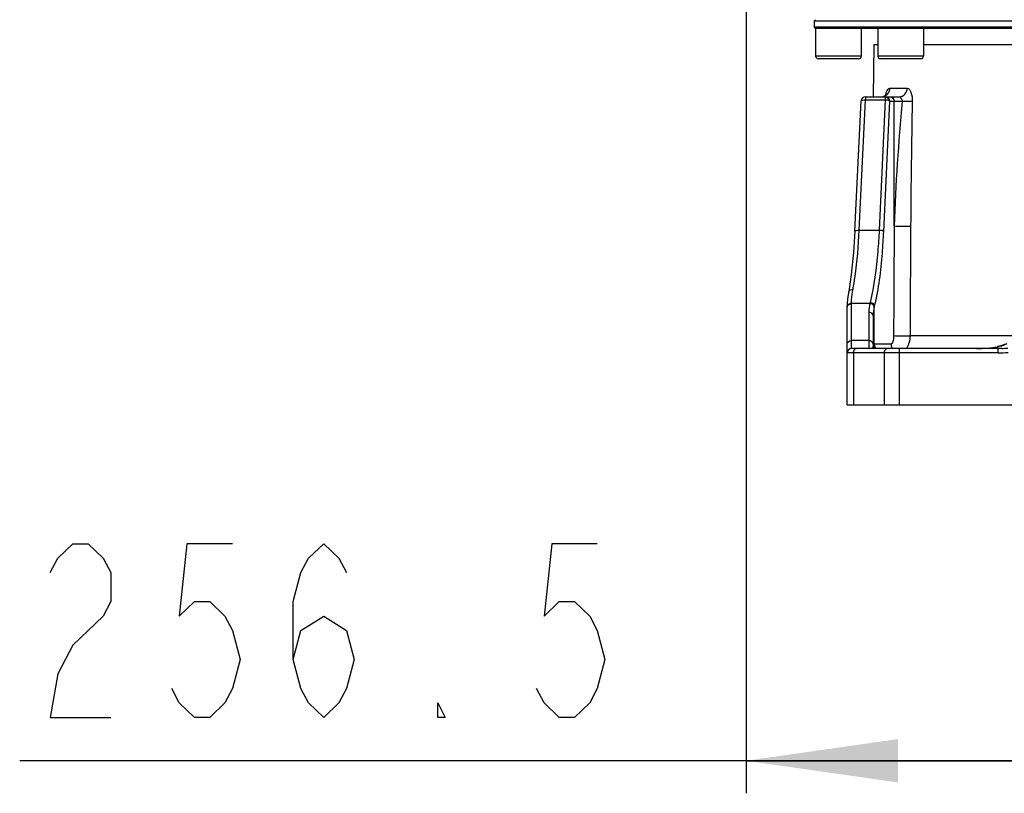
# Model space of a CAD drawing. Header units: millimetres. Extents: x 0 to 11890, y 0 to 8410.
# Tile 1 of 116: x 3232 to 3685, y 4200 to 4557. Entities that reach past the tile are written whole.
import ezdxf

# ---------------------------------------------------------------- set-up
doc = ezdxf.new("R2010")
doc.units = ezdxf.units.MM
doc.header["$LTSCALE"] = 653.95
doc.layers.get('0').update_dxf_attribs({"linetype": 'CONTINUOUS'})
for name, color, linetype in [('304103000046DXF_CONTINUOUS_LINE', 7, 'CONTINUOUS'), ('304105000239DXF_CONTINUOUS_LINE', 7, 'CONTINUOUS'), ('501023000197DXF_CONTINUOUS_LINE', 7, 'CONTINUOUS'), ('JISHUZIL_DXF_DIMENSION', 7, 'CONTINUOUS')]:
    doc.layers.add(name, color=color, linetype=linetype)
doc.styles.get("Standard").update_dxf_attribs({"font": 'txt', "width": 0.7})
doc.dimstyles.new('DIMSTYLE_2', dxfattribs={"dimtxt": 80, "dimasz": 70, "dimexe": 1.5, "dimexo": 0, "dimgap": 2, "dimtad": 1, "dimdec": 1, "dimdsep": 46, "dimtxsty": 'Standard', "dimblk": '_FILLED', "dimblk1": '_FILLED', "dimblk2": '_FILLED', "dimcen": 0.09, "dimclrt": 5, "dimazin": 2, "dimtp": 0.5, "dimtm": 0.5, "dimtfac": 1, "dimtdec": 1, "dimtofl": 0, "dimtmove": 0, "dimatfit": 3, "dimldrblk": '_FILLED', "dimfxl": 0, "dimtolj": 1, "dimarcsym": 0})

# ---------------------------------------------------------------- blocks, each defined once
blk = doc.blocks.new('_FILLED')
at = {"color": 0, "linetype": 'ByBlock'}
blk.add_solid([(0, 0), (-1, 0.1429), (-1, -0.1429)], dxfattribs=at)
blk = doc.blocks.new('*D2')
at = {"layer": 'JISHUZIL_DXF_DIMENSION', "color": 2, "linetype": 'Continuous', "transparency": 16777216}
for p, q in [((3566.36, 4719.46), (3566.36, 4200.31)), ((3694.63, 4215.31), (3231.84, 4215.31)), ((3566.36, 4215.31), (3694.63, 4215.31)), ((3822.9, 4215.31), (3694.63, 4215.31))]:
    blk.add_line(p, q, dxfattribs=at)
at = {"layer": 'JISHUZIL_DXF_DIMENSION', "color": 2, "linetype": 'Continuous', "transparency": 16777216, "xscale": 70, "yscale": 70, "zscale": 70, "rotation": 180}
blk.add_blockref('_FILLED', (3566.36, 4215.31), dxfattribs=at)
at = {"layer": 'JISHUZIL_DXF_DIMENSION', "color": 2, "linetype": 'Continuous', "transparency": 16777216, "xscale": 70, "yscale": 70, "zscale": 70}
blk.add_blockref('_FILLED', (3822.9, 4215.31), dxfattribs=at)

msp = doc.modelspace()

# ---------------------------------------------------------------- linework, layer by layer
at = {"layer": '304103000046DXF_CONTINUOUS_LINE', "color": 7, "linetype": 'Continuous'}
for p, q in [((3624.977, 4521.266), (3625.396, 4545.266)), ((3625.396, 4545.266), (3627.066, 4545.266)), ((3648.066, 4545.266), (3705.396, 4545.266)), ((3621.35, 4521.266), (3636.931, 4521.266)), ((3616.515, 4459.324), (3619.352, 4519.36)), ((3616.515, 4459.324), (3615.885, 4449.449)), ((3615.885, 4449.449), (3614.84, 4439.288)), ((3614.84, 4439.288), (3613.656, 4431.458)), ((3613.656, 4431.458), (3613.287, 4429.163)), ((3613.132, 4427.74), (3612.972, 4426.256)), ((3612.896, 4424.216), (3612.897, 4424.489)), ((3612.896, 4379.266), (3612.896, 4424.216)), ((3624.896, 4420.368), (3624.896, 4407.266)), ((3682.503, 4405.266), (3614.896, 4405.266)), ((3684.081, 4405.287), (3682.503, 4405.266)), ((3612.896, 4379.266), (4032.896, 4379.266))]:
    msp.add_line(p, q, dxfattribs=at)
at = {"layer": '304103000046DXF_CONTINUOUS_LINE', "color": 9, "linetype": 'Continuous'}
for p, q in [((3621.35, 4521.266), (3621.35, 4519.783)), ((3630.489, 4521.266), (3630.489, 4519.783)), ((3632.63, 4525.196), (3640.616, 4525.196)), ((3618.513, 4459.747), (3621.35, 4519.783)), ((3621.35, 4519.783), (3630.489, 4519.783)), ((3630.489, 4519.783), (3627.652, 4459.747)), ((3632.458, 4519.266), (3629.622, 4459.229)), ((3632.458, 4519.266), (3638.271, 4519.266)), ((3634.575, 4461.77), (3634.575, 4519.266)), ((3618.513, 4459.747), (3627.652, 4459.747)), ((3614.896, 4425.855), (3614.897, 4426.127)), ((3614.896, 4405.266), (3614.896, 4425.855)), ((3614.897, 4426.127), (3623.367, 4426.127)), ((3623.458, 4426.497), (3623.367, 4426.127)), ((3622.896, 4422.006), (3622.896, 4405.266)), ((3625.427, 4424.871), (3625.341, 4424.489)), ((3625.427, 4407.266), (3625.427, 4424.871)), ((3622.896, 4408.883), (3614.896, 4408.883)), ((3689.734, 4411.126), (3641.869, 4411.126)), ((3682.503, 4403.266), (3612.896, 4403.266)), ((3615.825, 4403.266), (3615.825, 4379.266)), ((3633.121, 4407.266), (3624.896, 4407.266)), ((3629.967, 4403.266), (3629.967, 4379.266)), ((3637.038, 4379.266), (3637.038, 4405.266)), ((3682.204, 4406.154), (3682.214, 4406.104)), ((3682.503, 4403.266), (3682.503, 4405.266))]:
    msp.add_line(p, q, dxfattribs=at)
at = {"layer": '304103000046DXF_CONTINUOUS_LINE', "color": 7, "linetype": 'Continuous'}
for points in [[(3630.925, 4522.234), (3630.969, 4522.347), (3630.922, 4522.28), (3630.538, 4521.88), (3629.784, 4521.449)], [(3613.286, 4429.162), (3612.972, 4426.257), (3612.897, 4424.512)], [(3685.723, 4407.301), (3684.179, 4406.649), (3682.419, 4406.196), (3682.204, 4406.154)]]:
    msp.add_lwpolyline(points, dxfattribs=at)
for centre, radius, start, end in [((3621.35, 4519.266), 2, 90, 177.2772), ((3614.896, 4403.266), 2, 90, 180), ((3628.874, 4407.255), 3.975, 202.63289, 210.62104)]:
    msp.add_arc(centre, radius, start, end, dxfattribs=at)
at = {"layer": '304103000046DXF_CONTINUOUS_LINE', "color": 9, "linetype": 'Continuous'}
for centre, radius, start, end in [((8755.897, 4424.412), 5113.885, 178.937979, 179.582219), ((3641.334, 4421.986), 18.438, 167.01973, 179.93713), ((3644.329, 4420.351), 19.433, 167.7057, 179.95058), ((3629.512, 4407.27), 4.084, 180.05624, 197.67467), ((3629.457, 4407.256), 4.028, 197.73218, 209.96983), ((3637.127, 4407.245), 4.002, 202.17135, 210.24229), ((3672.502, 4461.923), 56.657, 269.95331, 279.86954), ((3678.635, 4426.509), 20.716, 279.94755, 280.2776), ((3678.929, 4424.942), 19.122, 280.24851, 282.75379), ((3682.508, 4459.788), 56.523, 269.99491, 274.59639), ((3682.518, 4462.957), 57.691, 271.55262, 274.33477)]:
    msp.add_arc(centre, radius, start, end, dxfattribs=at)
for points in [[(3628.79, 4521.266), (3629.295, 4521.267), (3629.81, 4521.376), (3630.273, 4521.577)], [(3630.273, 4521.577), (3630.722, 4521.773), (3631.138, 4522.063), (3631.48, 4522.413)], [(3630.489, 4521.266), (3631.424, 4521.266), (3632.458, 4520.201), (3632.458, 4519.266)], [(3631.48, 4522.413), (3632.182, 4523.13), (3632.613, 4524.192), (3632.63, 4525.196)], [(3632.606, 4521.266), (3633.541, 4521.266), (3634.575, 4520.201), (3634.575, 4519.266)], [(3638.271, 4519.266), (3636.625, 4500.131), (3635.079, 4480.968), (3634.575, 4461.77)], [(3634.575, 4461.77), (3634.485, 4444.912), (3634.396, 4428.054), (3634.307, 4411.196)], [(3642.148, 4461.7), (3642.055, 4444.842), (3641.962, 4427.984), (3641.869, 4411.126)], [(3613.66, 4431.457), (3613.799, 4432.19), (3614.881, 4432.595), (3615.625, 4432.53)], [(3613.162, 4425.31), (3613.528, 4425.834), (3614.258, 4426.13), (3614.897, 4426.127)], [(3612.896, 4424.216), (3612.896, 4424.795), (3613.372, 4425.389), (3613.896, 4425.635)], [(3624.896, 4420.368), (3624.896, 4421.229), (3623.757, 4422.006), (3622.896, 4422.006)], [(3612.896, 4407.244), (3612.896, 4408.106), (3614.034, 4408.883), (3614.896, 4408.883)], [(3624.896, 4407.244), (3624.893, 4408.106), (3623.757, 4408.883), (3622.896, 4408.883)], [(3685.144, 4406.892), (3685.664, 4407.095), (3686.171, 4407.338), (3686.646, 4407.632)], [(3615.825, 4403.266), (3615.825, 4404.082), (3616.422, 4405.266), (3617.239, 4405.266)], [(3629.967, 4403.266), (3629.967, 4404.082), (3630.564, 4405.266), (3631.381, 4405.266)], [(3633.121, 4407.266), (3633.121, 4406.746), (3633.225, 4406.217), (3633.421, 4405.735)], [(3683.15, 4406.292), (3683.827, 4406.445), (3684.498, 4406.639), (3685.144, 4406.892)]]:
    msp.add_open_spline(points, degree=3, dxfattribs=at)
for points, knots in [([(3630.664, 4522.03), (3630.754, 4522.539), (3630.982, 4523.71), (3631.865, 4525.196), (3632.63, 4525.196)], [0, 0, 0, 0, 0.4031026, 1, 1, 1, 1]), ([(3636.931, 4521.266), (3637.873, 4521.266), (3639.87, 4522.177), (3640.6, 4524.198), (3640.616, 4525.196)], [0, 0, 0, 0, 0.485645, 1, 1, 1, 1]), ([(3636.931, 4521.266), (3637.259, 4521.266), (3637.853, 4520.515), (3638.379, 4519.758), (3638.271, 4519.266)], [0, 0, 0, 0, 0.3944069, 1, 1, 1, 1]), ([(3640.616, 4525.196), (3641.422, 4525.196), (3642.802, 4522.64), (3642.915, 4520.619), (3642.89, 4519.196)], [0, 0, 0, 0, 0.361707, 1, 1, 1, 1]), ([(3619.354, 4519.361), (3619.374, 4519.588), (3620.313, 4519.782), (3620.883, 4519.804), (3621.35, 4519.783)], [0, 0, 0, 0, 0.3279208, 1, 1, 1, 1]), ([(3632.458, 4519.266), (3632.405, 4519.349), (3631.775, 4519.707), (3631.077, 4519.757), (3630.489, 4519.783)], [0, 0, 0, 0, 0.142994, 1, 1, 1, 1]), ([(3638.271, 4519.266), (3638.73, 4519.257), (3640.27, 4519.231), (3641.81, 4519.204), (3642.89, 4519.196)], [0, 0, 0, 0, 0.2985045, 1, 1, 1, 1]), ([(3615.625, 4432.53), (3615.989, 4434.5), (3617.425, 4443.516), (3618.166, 4452.632), (3618.513, 4459.747)], [0, 0, 0, 0, 0.2195243, 1, 1, 1, 1]), ([(3616.518, 4459.324), (3616.537, 4459.551), (3617.477, 4459.746), (3618.046, 4459.768), (3618.513, 4459.747)], [0, 0, 0, 0, 0.3276948, 1, 1, 1, 1]), ([(3627.652, 4459.747), (3627.494, 4456.505), (3626.745, 4445.36), (3625.414, 4434.186), (3623.458, 4426.497)], [0, 0, 0, 0, 0.2903248, 1, 1, 1, 1]), ([(3629.622, 4459.229), (3629.463, 4455.881), (3628.714, 4444.368), (3627.386, 4432.826), (3625.427, 4424.871)], [0, 0, 0, 0, 0.2903783, 1, 1, 1, 1]), ([(3629.622, 4459.229), (3629.578, 4459.298), (3629.121, 4459.666), (3628.478, 4459.694), (3627.995, 4459.618)], [0, 0, 0, 0, 0.142475, 1, 1, 1, 1]), ([(3634.575, 4461.77), (3635.701, 4461.571), (3638.249, 4461.717), (3640.768, 4461.617), (3642.148, 4461.7)], [0, 0, 0, 0, 0.4526305, 1, 1, 1, 1]), ([(3614.897, 4426.127), (3614.903, 4426.622), (3615.001, 4428.771), (3615.324, 4430.903), (3615.625, 4432.53)], [0, 0, 0, 0, 0.2302171, 1, 1, 1, 1]), ([(3613.896, 4425.635), (3614.05, 4425.708), (3614.379, 4425.817), (3614.723, 4425.855), (3614.896, 4425.855)], [0, 0, 0, 0, 0.4962583, 1, 1, 1, 1]), ([(3625.341, 4424.489), (3625.299, 4424.875), (3625.08, 4425.723), (3624.069, 4425.902), (3623.735, 4425.711)], [0, 0, 0, 0, 0.5022627, 1, 1, 1, 1]), ([(3625.427, 4424.871), (3625.381, 4425.253), (3625.154, 4426.088), (3624.156, 4426.271), (3623.822, 4426.084)], [0, 0, 0, 0, 0.5013704, 1, 1, 1, 1]), ([(3612.897, 4424.512), (3612.899, 4424.651), (3612.949, 4424.935), (3613.08, 4425.192), (3613.162, 4425.31)], [0, 0, 0, 0, 0.4913059, 1, 1, 1, 1]), ([(3634.307, 4411.196), (3634.302, 4410.153), (3634.26, 4408.925), (3633.489, 4407.266), (3633.121, 4407.266)], [0, 0, 0, 0, 0.739183, 1, 1, 1, 1]), ([(3634.307, 4411.196), (3635.428, 4410.998), (3637.973, 4411.143), (3640.488, 4411.045), (3641.868, 4411.126)], [0, 0, 0, 0, 0.4516365, 1, 1, 1, 1]), ([(3641.869, 4411.126), (3641.864, 4410.631), (3641.743, 4408.829), (3641.238, 4407.033), (3640.605, 4405.883)], [0, 0, 0, 0, 0.2736682, 1, 1, 1, 1]), ([(3624.896, 4407.251), (3624.894, 4406.709), (3624.797, 4406.032), (3624.63, 4405.377), (3624.595, 4405.248)], [0, 0, 0, 0, 0.8019908, 1, 1, 1, 1]), ([(3640.605, 4405.883), (3640.542, 4405.768), (3640.412, 4405.544), (3640.27, 4405.328), (3640.198, 4405.224)], [0, 0, 0, 0, 0.5096417, 1, 1, 1, 1])]:
    msp.add_open_spline(points, degree=3, knots=knots, dxfattribs=at)
at = {"layer": '304103000046DXF_CONTINUOUS_LINE', "color": 7, "linetype": 'Continuous'}
msp.add_open_spline([(3624.896, 4407.266), (3624.896, 4406.742), (3625.003, 4406.209), (3625.204, 4405.725)], degree=3, dxfattribs=at)
at = {"layer": '304105000239DXF_CONTINUOUS_LINE', "color": 7, "linetype": 'Continuous'}
for p, q in [((3598.396, 4556.766), (3597.896, 4556.266)), ((3597.896, 4556.266), (3601.898, 4556.266)), ((3597.896, 4553.266), (3597.896, 4556.266)), ((3599.744, 4553.266), (3597.896, 4553.266)), ((3598.396, 4552.766), (3597.896, 4553.266)), ((4047.396, 4552.766), (3598.396, 4552.766)), ((3601.896, 4553.266), (3599.744, 4553.266)), ((3608.896, 4553.266), (3601.896, 4553.266)), ((3601.898, 4556.266), (4020.293, 4556.266)), ((3615.896, 4553.266), (3608.896, 4553.266)), ((4047.896, 4553.266), (3615.896, 4553.266))]:
    msp.add_line(p, q, dxfattribs=at)
at = {"layer": '501023000197DXF_CONTINUOUS_LINE', "color": 7, "linetype": 'Continuous'}
for p, q in [((3598.396, 4552.766), (3598.396, 4539.966)), ((3619.396, 4552.766), (3619.396, 4539.966)), ((3627.066, 4552.766), (3627.066, 4539.966)), ((3648.066, 4552.766), (3648.066, 4539.966)), ((3618.196, 4538.766), (3599.596, 4538.766)), ((3646.866, 4538.766), (3628.266, 4538.766))]:
    msp.add_line(p, q, dxfattribs=at)
at = {"layer": '501023000197DXF_CONTINUOUS_LINE', "color": 9, "linetype": 'Continuous'}
for p, q in [((3619.396, 4539.966), (3598.396, 4539.966)), ((3648.066, 4539.966), (3627.066, 4539.966))]:
    msp.add_line(p, q, dxfattribs=at)
at = {"layer": '501023000197DXF_CONTINUOUS_LINE', "color": 7, "linetype": 'Continuous'}
for centre, start, end in [((3599.596, 4539.966), 180, 270), ((3618.196, 4539.966), 270, 360), ((3628.266, 4539.966), 180, 270), ((3646.866, 4539.966), 270, 360)]:
    msp.add_arc(centre, 1.2, start, end, dxfattribs=at)
at = {"layer": 'JISHUZIL_DXF_DIMENSION', "color": 5, "linetype": 'Continuous'}
for points in [[(3245.841, 4301.978), (3249.341, 4308.645), (3256.341, 4315.311), (3263.341, 4315.311), (3270.341, 4308.645), (3273.842, 4301.978), (3273.842, 4288.645), (3270.341, 4281.978), (3263.341, 4275.311), (3256.341, 4268.645), (3249.341, 4255.312), (3245.841, 4235.311), (3273.842, 4235.311)], [(3329.842, 4315.311), (3308.841, 4315.311), (3305.341, 4281.978), (3312.341, 4288.645), (3319.341, 4288.645), (3326.341, 4281.978), (3329.842, 4275.311), (3333.341, 4261.978), (3329.842, 4248.645), (3326.341, 4241.978), (3319.341, 4235.311), (3312.341, 4235.311), (3305.341, 4241.978), (3301.842, 4248.645)], [(3357.842, 4261.978), (3361.341, 4275.311), (3371.842, 4281.978), (3382.341, 4275.311), (3385.842, 4261.978), (3382.341, 4248.645), (3378.841, 4241.978), (3371.842, 4235.311), (3364.841, 4241.978), (3361.341, 4248.645), (3357.842, 4261.978), (3357.842, 4288.645), (3361.341, 4301.978), (3364.841, 4308.645), (3371.842, 4315.311), (3378.841, 4308.645), (3382.341, 4301.978)], [(3497.841, 4315.311), (3476.841, 4315.311), (3473.341, 4281.978), (3480.341, 4288.645), (3487.341, 4288.645), (3494.341, 4281.978), (3497.841, 4275.311), (3501.341, 4261.978), (3497.841, 4248.645), (3494.341, 4241.978), (3487.341, 4235.311), (3480.341, 4235.311), (3473.341, 4241.978), (3469.841, 4248.645)], [(3427.841, 4235.311), (3424.341, 4235.311), (3424.341, 4241.978), (3427.841, 4235.311)]]:
    msp.add_lwpolyline(points, dxfattribs=at)

# ---------------------------------------------------------------- dimensions: what is measured, and where the dimension line sits
at = {"layer": 'JISHUZIL_DXF_DIMENSION', "color": 2, "linetype": 'Continuous'}
dim = msp.add_linear_dim(base=(3566.361, 4215.311), p1=(3822.896, 6768.935), p2=(3566.361, 4719.46), angle=180, dimstyle='DIMSTYLE_2', dxfattribs=at)
dim.commit()
dim.dimension.update_dxf_attribs({"geometry": '*D2', "text_midpoint": (3231.841, 4215.311), "dimtype": 160})

doc.saveas('drawing.dxf')
